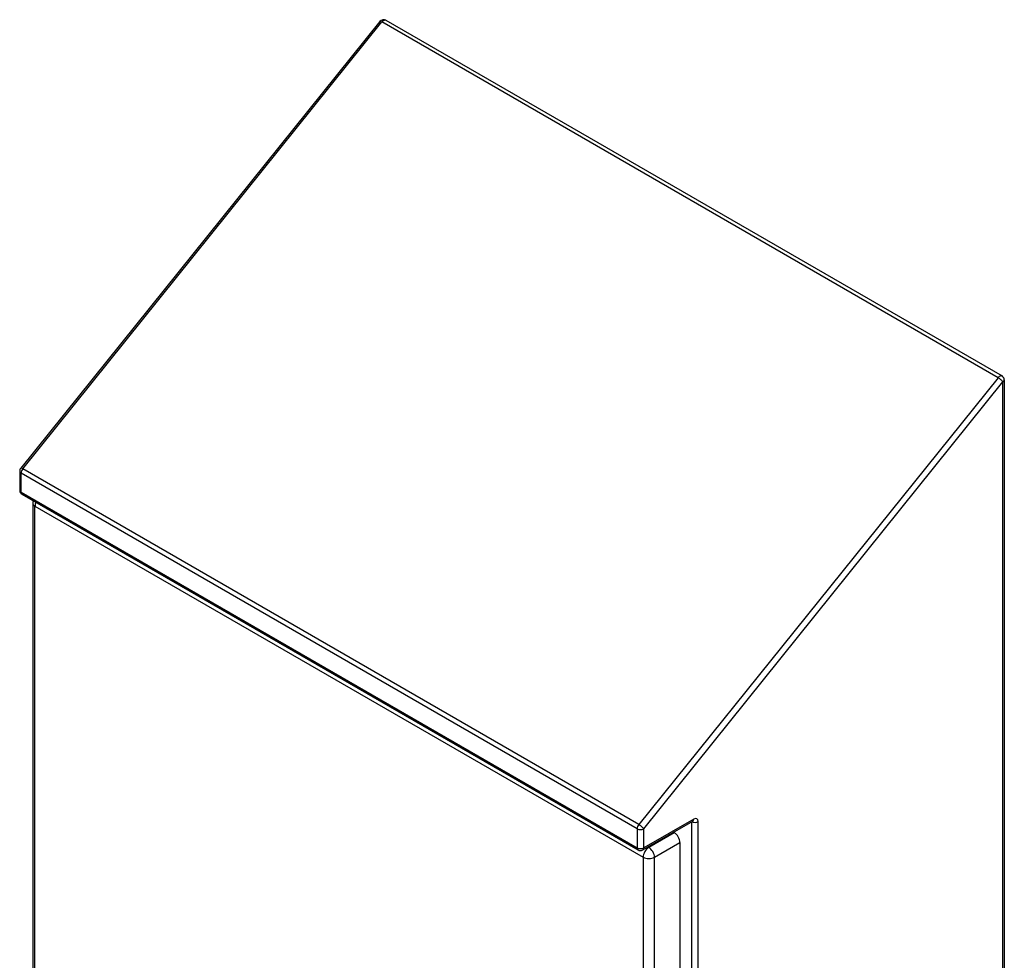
# Model space of a CAD drawing. Header units: inches. Extents: x 94.4 to 112.3, y 27.4 to 61.9.
# Tile 19 of 19: x 94.4 to 112.3, y 44.8 to 61.9. Entities that reach past the tile are written whole.
import ezdxf

# ---------------------------------------------------------------- set-up
doc = ezdxf.new("R2010")
doc.units = ezdxf.units.IN
doc.header["$MEASUREMENT"] = 0
doc.layers.add('Visible Edges(ANSI)', color=7, linetype='Continuous', lineweight=25)
doc.layers.add('Visible Tangent Edges(ANSI)', color=7, linetype='Continuous', lineweight=25)

msp = doc.modelspace()

# ---------------------------------------------------------------- linework, layer by layer
at = {"layer": 'Visible Edges(ANSI)'}
for p, q in [((100.983, 61.826), (94.455, 53.705)), ((101.091, 61.846), (112.286, 55.383)), ((112.328, 55.31), (112.328, 30.959)), ((94.437, 53.653), (94.437, 53.305)), ((94.479, 53.233), (105.674, 46.769)), ((94.673, 53.076), (94.673, 33.88)), ((105.758, 46.769), (106.666, 47.294)), ((106.316, 47.091), (106.33, 47.083)), ((106.433, 46.904), (106.433, 27.708))]:
    msp.add_line(p, q, dxfattribs=at)
at = {"layer": 'Visible Edges(ANSI)', "flags": 128}
msp.add_lwpolyline([(106.666, 47.294), (106.667, 47.294), (106.668, 47.295)], dxfattribs=at)
at = {"layer": 'Visible Edges(ANSI)'}
for centre, radius, start, end in [((101.049, 61.773), 0.084, 60, 141.206), ((112.244, 55.31), 0.084, 0, 60), ((94.521, 53.653), 0.084, 141.206, 180), ((94.521, 53.305), 0.084, 180, 240), ((94.819, 53.076), 0.146, 163.5806, 180), ((105.716, 46.842), 0.084, 240, 300)]:
    msp.add_arc(centre, radius, start, end, dxfattribs=at)
msp.add_ellipse((106.33, 46.964), major_axis=(0.073, -0.126), ratio=0.57735, start_param=0.785398, end_param=2.356194, dxfattribs=at)
at = {"layer": 'Visible Tangent Edges(ANSI)'}
for p, q in [((94.491, 53.695), (101.019, 61.816)), ((112.214, 55.352), (101.019, 61.816)), ((112.214, 55.352), (105.686, 47.231)), ((105.775, 47.155), (112.303, 55.276)), ((112.303, 30.924), (112.303, 55.276)), ((105.686, 47.231), (94.491, 53.695)), ((94.462, 53.271), (94.462, 53.618)), ((105.656, 47.155), (94.462, 53.618)), ((94.462, 53.271), (105.656, 46.808)), ((94.715, 53.017), (105.765, 46.637)), ((94.715, 33.82), (94.715, 53.017)), ((106.684, 47.332), (105.775, 46.808)), ((106.646, 47.282), (106.646, 27.727)), ((106.765, 27.727), (106.765, 47.285)), ((105.656, 47.155), (105.656, 46.808)), ((105.775, 46.808), (105.775, 47.155)), ((106.33, 47.083), (105.868, 46.816)), ((105.971, 46.637), (106.433, 46.904)), ((105.868, 46.816), (105.853, 46.824)), ((105.765, 46.637), (105.765, 27.441)), ((105.971, 27.441), (105.971, 46.637))]:
    msp.add_line(p, q, dxfattribs=at)
for centre, major_axis, ratio, start_param, end_param in [((101.049, 61.773), (-0.0655, 0.0526), 0.211325, 5.344303, 6.283185), ((101.049, 61.773), (0.042, 0.0727), 0.57735, 0, 1.308997), ((112.244, 55.31), (0.042, 0.0727), 0.57735, 0, 1.308997), ((112.244, 55.31), (0.0655, -0.0526), 0.211325, 0.631914, 2.202711), ((112.244, 55.31), (0.084, 0), 0.57735, 5.497787, 6.283185), ((94.521, 53.653), (-0.0655, 0.0526), 0.211325, 5.344303, 6.283185), ((94.521, 53.653), (0.042, 0.0727), 0.57735, 1.308997, 2.356194), ((94.521, 53.653), (-0.084, 0), 0.57735, 0, 0.785398), ((94.521, 53.305), (-0.084, 0), 0.57735, 0, 0.785398), ((94.521, 53.305), (-0.042, -0.0727), 0.57735, 5.497787, 6.283185), ((94.819, 53.076), (-0.146, 0), 0.57735, 0, 0.785398), ((94.819, 53.076), (-0.073, -0.126), 0.57735, 4.949414, 5.497787), ((106.706, 47.32), (0.084, 0), 0.57735, 3.972172, 5.497787), ((106.624, 47.367), (0.042, -0.0727), 0.57735, 0, 0.785398), ((106.684, 47.238), (0.0575, 0.0996), 0.57735, 5.497787, 7.068583), ((105.716, 47.189), (-0.042, -0.0727), 0.57735, 4.45059, 5.497787), ((105.716, 47.189), (-0.084, 0), 0.57735, 0.785398, 2.356194), ((105.716, 47.189), (0.0655, -0.0526), 0.211325, 0.631914, 2.202711), ((105.716, 46.842), (0.084, 0), 0.57735, 3.926991, 5.497787), ((105.716, 46.842), (-0.042, -0.0727), 0.57735, 5.497787, 6.283185), ((105.716, 46.842), (0.042, -0.0727), 0.57735, 0, 0.785398), ((105.868, 46.697), (0.073, 0.126), 0.57735, 0.785398, 2.356194), ((105.868, 46.697), (-0.073, 0.126), 0.57735, 3.926991, 5.497787), ((105.868, 46.697), (-0.146, 0), 0.57735, 0.785398, 2.356194)]:
    msp.add_ellipse(centre, major_axis=major_axis, ratio=ratio, start_param=start_param, end_param=end_param, dxfattribs=at)

doc.saveas('drawing.dxf')
